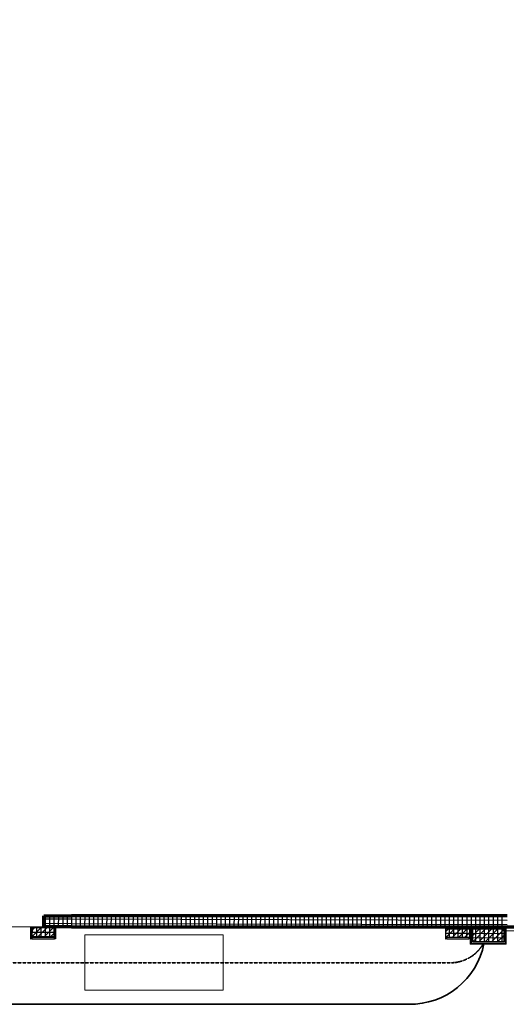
# Model space of a CAD drawing. Header units: millimetres. Extents: x 98667 to 994031, y -2704 to 533009.
# Tile 62 of 153: x 428511 to 437308, y 165598 to 183397. Entities that reach past the tile are written whole.
import ezdxf

# ---------------------------------------------------------------- set-up
doc = ezdxf.new("R2010")
doc.units = ezdxf.units.MM
doc.linetypes.add('DASHEDX2', pattern=[38.1, 25.4, -12.7])
doc.linetypes.add('HIDDEN', pattern=[0.375, 0.25, -0.125])
doc.layers.add('0_AIRLINE OFFICE', color=7, linetype='Continuous', lineweight=0, true_color=0x00c8fa)
for name, color, linetype, lineweight in [('A-FLOR-BELW', 2, 'DASHEDX2', 25), ('A-FLOR-PATT', 5, 'Continuous', 15), ('A-WALL-FNSH', 1, 'Continuous', 15), ('A-WALL-FULL', 6, 'Continuous', 70), ('A-WALL-PATT', 5, 'Continuous', 15), ('TDS - Facia line', 1, 'Continuous', 35)]:
    doc.layers.add(name, color=color, linetype=linetype, lineweight=lineweight)
doc.layers.add('A-WALL-PATT-50', color=5, linetype='Continuous')

msp = doc.modelspace()

# ---------------------------------------------------------------- linework, layer by layer
at = {"layer": '0_AIRLINE OFFICE', "color": 251}
for p, q in [((432190, 166852), (429690, 166852)), ((429690, 166852), (429690, 165852)), ((432190, 165852), (432190, 166852)), ((429690, 165852), (432190, 165852))]:
    msp.add_line(p, q, dxfattribs=at)
at = {"layer": 'A-FLOR-BELW', "color": 251, "linetype": 'ByBlock'}
for p, q in [((428718, 166984), (428708, 166984)), ((428708, 166984), (428708, 166784)), ((428718, 166984), (428948, 166984, 0)), ((428718, 166784), (428718, 166984)), ((429148, 166784), (429148, 166984)), ((429148, 166984), (429158, 166984)), ((429158, 166984), (429158, 166784)), ((436218, 166984, 0), (436208, 166984, 0)), ((436208, 166984, 0), (436208, 166784, 0)), ((436218, 166784, 0), (436218, 166984, 0)), ((436648, 166784, 0), (436648, 166984, 0)), ((436648, 166984, 0), (436658, 166984, 0)), ((436658, 166984, 0), (436658, 166784, 0)), ((436703, 166984, 0), (437263, 166984, 0)), ((436703, 166729, 0), (436703, 166984, 0)), ((437263, 166984, 0), (437263, 166729, 0)), ((428708, 166784), (428718, 166784)), ((429148, 166804), (428718, 166804)), ((428718, 166804), (428718, 166794)), ((428718, 166794), (428728, 166794)), ((428728, 166794), (428728, 166784)), ((428728, 166784), (429138, 166784)), ((429138, 166784), (429138, 166794)), ((429138, 166794), (429148, 166794)), ((429148, 166794), (429148, 166804)), ((429158, 166784), (429148, 166784)), ((436208, 166784, 0), (436218, 166784, 0)), ((436648, 166804, 0), (436218, 166804, 0)), ((436218, 166804, 0), (436218, 166794, 0)), ((436218, 166794, 0), (436228, 166794, 0)), ((436228, 166794, 0), (436228, 166784, 0)), ((436228, 166784, 0), (436638, 166784, 0)), ((436638, 166784, 0), (436638, 166794, 0)), ((436638, 166794, 0), (436648, 166794, 0)), ((436648, 166794, 0), (436648, 166804, 0)), ((436658, 166784, 0), (436648, 166784, 0)), ((437263, 166729, 0), (436703, 166729, 0))]:
    msp.add_line(p, q, dxfattribs=at)
at = {"layer": 'A-FLOR-PATT', "color": 251}
msp.add_line((429447, 166999), (416381, 167019), dxfattribs=at)
msp.add_arc((396179, 196280), 33102, 305.9717, 353.2818, dxfattribs=at)
at = {"layer": 'A-WALL-FNSH', "color": 251, "linetype": 'ByBlock'}
for p, q in [((428946, 166984, 0), (437308, 166984, 0)), ((428948, 166999, 0), (428948, 166984, 0)), ((436658, 166684, 0), (436658, 166984, 0)), ((436658, 166984, 0), (436678, 166984, 0)), ((436678, 166984, 0), (436678, 166704, 0)), ((437288, 166704, 0), (437288, 166984, 0)), ((437288, 166984, 0), (437308, 166984, 0)), ((437308, 166984, 0), (437308, 166684, 0)), ((437308, 166929, 0), (437687, 166929, 0)), ((437308, 166684, 0), (436658, 166684, 0)), ((436678, 166704, 0), (437288, 166704, 0))]:
    msp.add_line(p, q, dxfattribs=at)
at = {"layer": 'A-WALL-FULL', "color": 251}
for p, q in [((428948, 167199, 0), (429448, 167199, 0)), ((428948, 166999, 0), (428948, 167199, 0)), ((437324, 167199, 0), (429448, 167199, 0)), ((429448, 166999, 0), (428948, 166999, 0)), ((429448, 166999, 0), (437687, 166999, 0))]:
    msp.add_line(p, q, dxfattribs=at)
at = {"layer": 'A-WALL-PATT', "color": 251, "linetype": 'Continuous'}
for p, q in [((428978, 166999), (428978, 167199)), ((429137, 166999), (429137, 167199)), ((429295, 166999), (429296, 167199)), ((429454, 166999), (429455, 167199)), ((429613, 166999), (429613, 167199)), ((429772, 166999), (429772, 167199)), ((429930, 166999), (429931, 167199)), ((430089, 166999), (430090, 167199)), ((430248, 166999), (430248, 167199)), ((430407, 166999), (430407, 167199)), ((430565, 166999), (430566, 167199)), ((430724, 166999), (430725, 167199)), ((430883, 166999), (430883, 167199)), ((431042, 166999), (431042, 167199)), ((431200, 166999), (431201, 167199)), ((431359, 166999), (431360, 167199)), ((431518, 166999), (431518, 167199)), ((431677, 166999), (431677, 167199)), ((431835, 166999), (431836, 167199)), ((431994, 166999), (431995, 167199)), ((432153, 166999), (432153, 167199)), ((432312, 166999), (432312, 167199)), ((432470, 166999), (432471, 167199)), ((432629, 166999), (432630, 167199)), ((432788, 166999), (432788, 167199)), ((432947, 166999), (432947, 167199)), ((433105, 166999), (433106, 167199)), ((433264, 166999), (433265, 167199)), ((433423, 166999), (433423, 167199)), ((433582, 166999), (433582, 167199)), ((433740, 166999), (433741, 167199)), ((433899, 166999), (433900, 167199)), ((434058, 166999), (434058, 167199)), ((434217, 166999), (434217, 167199)), ((434375, 166999), (434376, 167199)), ((434534, 166999), (434535, 167199)), ((434693, 166999), (434693, 167199)), ((434852, 166999), (434852, 167199)), ((435010, 166999), (435011, 167199)), ((435169, 166999), (435170, 167199)), ((437324, 167193), (435173, 167199)), ((435328, 166999), (435328, 167199)), ((435487, 166999), (435487, 167199)), ((435645, 166999), (435646, 167199)), ((435804, 166999), (435805, 167199)), ((435963, 166999), (435963, 167199)), ((436122, 166999), (436122, 167199)), ((436280, 166999), (436281, 167199)), ((436439, 166999), (436440, 167199)), ((436598, 166999), (436598, 167199)), ((436757, 166999), (436757, 167199)), ((436915, 166999), (436916, 167199)), ((437074, 166999), (437075, 167199)), ((437233, 166999), (437233, 167199)), ((428718, 166916, 0), (428785, 166984, 0)), ((428718, 166804, 0), (428897, 166984, 0)), ((428829, 166804, 0), (429009, 166984, 0)), ((428942, 166804, 0), (429122, 166984, 0)), ((429448, 167056), (428948, 167057)), ((437324, 167034), (429448, 167056)), ((436218, 166916), (436285, 166984)), ((436218, 166804), (436397, 166984)), ((436329, 166804), (436509, 166984)), ((436442, 166804), (436622, 166984)), ((436658, 166964, 0), (436661, 166962, 0)), ((436659, 166964, 0), (436663, 166965, 0)), ((436661, 166962, 0), (436662, 166966, 0)), ((436703, 166954), (436732, 166984)), ((436703, 166842), (436845, 166984)), ((436703, 166729), (436957, 166984)), ((436814, 166729), (437069, 166984)), ((436926, 166729), (437181, 166984)), ((437039, 166729), (437263, 166953)), ((437288, 166978, 0), (437288, 166978, 0)), ((429054, 166804, 0), (429148, 166897, 0)), ((436554, 166804), (436648, 166897)), ((436658, 166918, 0), (436663, 166923, 0)), ((436658, 166919, 0), (436663, 166919, 0)), ((436663, 166918, 0), (436663, 166924, 0)), ((436666, 166940, 0), (436665, 166944, 0)), ((436665, 166938, 0), (436668, 166942, 0)), ((436665, 166938, 0), (436668, 166938, 0)), ((436665, 166847, 0), (436668, 166845, 0)), ((436666, 166846, 0), (436671, 166851, 0)), ((436666, 166846, 0), (436670, 166848, 0)), ((436666, 166847, 0), (436671, 166846, 0)), ((436668, 166844, 0), (436669, 166848, 0)), ((436672, 166846, 0), (436671, 166852, 0)), ((436673, 166890, 0), (436676, 166894, 0)), ((436673, 166891, 0), (436677, 166890, 0)), ((436675, 166892, 0), (436674, 166896, 0)), ((436674, 166775, 0), (436678, 166774, 0)), ((436675, 166773, 0), (436678, 166777, 0)), ((437151, 166729), (437263, 166840)), ((437293, 166930, 0), (437296, 166934, 0)), ((437293, 166930, 0), (437297, 166930, 0)), ((437295, 166932, 0), (437294, 166936, 0)), ((437297, 166928, 0), (437302, 166930, 0)), ((437297, 166929, 0), (437300, 166927, 0)), ((437300, 166926, 0), (437301, 166930, 0)), ((437302, 166882, 0), (437305, 166886, 0)), ((437302, 166883, 0), (437306, 166882, 0)), ((437304, 166884, 0), (437303, 166888, 0)), ((437304, 166810, 0), (437308, 166812, 0)), ((437304, 166811, 0), (437307, 166809, 0)), ((437307, 166809, 0), (437308, 166812, 0)), ((436658, 166751, 0), (436658, 166751, 0)), ((436660, 166684, 0), (436661, 166685, 0)), ((436661, 166684, 0), (436662, 166684, 0)), ((436663, 166703, 0), (436666, 166707, 0)), ((436663, 166704, 0), (436667, 166703, 0)), ((436665, 166705, 0), (436664, 166709, 0)), ((436672, 166729, 0), (436675, 166727, 0)), ((436673, 166728, 0), (436677, 166730, 0)), ((436675, 166727, 0), (436676, 166731, 0)), ((436682, 166702, 0), (436688, 166701, 0)), ((436683, 166701, 0), (436686, 166704, 0)), ((436689, 166701, 0), (436688, 166704, 0)), ((436709, 166699, 0), (436712, 166703, 0)), ((436709, 166700, 0), (436712, 166699, 0)), ((436710, 166701, 0), (436710, 166704, 0)), ((436710, 166703, 0), (436713, 166704, 0)), ((436710, 166703, 0), (436713, 166701, 0)), ((436713, 166701, 0), (436714, 166704, 0)), ((436750, 166692, 0), (436756, 166691, 0)), ((436751, 166691, 0), (436756, 166696, 0)), ((436754, 166695, 0), (436757, 166699, 0)), ((436754, 166696, 0), (436758, 166695, 0)), ((436756, 166697, 0), (436755, 166701, 0)), ((436756, 166690, 0), (436756, 166696, 0)), ((436801, 166693, 0), (436800, 166697, 0)), ((436800, 166691, 0), (436803, 166695, 0)), ((436800, 166692, 0), (436803, 166691, 0)), ((436801, 166698, 0), (436804, 166696, 0)), ((436802, 166698, 0), (436806, 166699, 0)), ((436804, 166696, 0), (436805, 166700, 0)), ((436822, 166684, 0), (436824, 166685, 0)), ((436824, 166684, 0), (436823, 166686, 0)), ((436845, 166687, 0), (436848, 166691, 0)), ((436845, 166688, 0), (436849, 166687, 0)), ((436847, 166689, 0), (436846, 166693, 0)), ((436891, 166684, 0), (436894, 166687, 0)), ((436892, 166693, 0), (436896, 166691, 0)), ((436892, 166685, 0), (436892, 166689, 0)), ((436893, 166692, 0), (436897, 166694, 0)), ((436895, 166691, 0), (436897, 166695, 0)), ((436937, 166684, 0), (436937, 166685, 0)), ((436984, 166687, 0), (436989, 166689, 0)), ((436984, 166688, 0), (436987, 166686, 0)), ((436987, 166686, 0), (436988, 166690, 0)), ((437079, 166684, 0), (437079, 166685, 0)), ((437079, 166684, 0), (437080, 166684, 0)), ((437128, 166704, 0), (437131, 166701, 0)), ((437129, 166703, 0), (437131, 166704, 0)), ((437131, 166701, 0), (437132, 166704, 0)), ((437148, 166701, 0), (437154, 166700, 0)), ((437149, 166700, 0), (437153, 166704, 0)), ((437155, 166700, 0), (437154, 166704, 0)), ((437201, 166703, 0), (437201, 166704, 0)), ((437201, 166703, 0), (437205, 166703, 0)), ((437216, 166691, 0), (437222, 166690, 0)), ((437217, 166689, 0), (437222, 166695, 0)), ((437220, 166698, 0), (437225, 166699, 0)), ((437220, 166698, 0), (437223, 166696, 0)), ((437222, 166696, 0), (437224, 166700, 0)), ((437222, 166689, 0), (437222, 166695, 0)), ((437246, 166699, 0), (437249, 166703, 0)), ((437246, 166699, 0), (437250, 166699, 0)), ((437248, 166701, 0), (437247, 166704, 0)), ((437288, 166765, 0), (437292, 166763, 0)), ((437289, 166764, 0), (437293, 166766, 0)), ((437289, 166684, 0), (437289, 166685, 0)), ((437289, 166684, 0), (437289, 166684, 0)), ((437291, 166763, 0), (437293, 166767, 0)), ((437292, 166695, 0), (437295, 166699, 0)), ((437292, 166695, 0), (437296, 166695, 0)), ((437293, 166697, 0), (437293, 166701, 0))]:
    msp.add_line(p, q, dxfattribs=at)
at = {"layer": 'A-WALL-PATT-50', "color": 251, "linetype": 'Continuous'}
for p, q in [((429448, 167135), (428948, 167136)), ((428978, 166999), (428978, 167199)), ((429057, 166999), (429058, 167199)), ((429137, 166999), (429137, 167199)), ((429216, 166999), (429217, 167199)), ((429295, 166999), (429296, 167199)), ((429375, 166999), (429375, 167199)), ((437324, 167113), (429448, 167135)), ((429454, 166999), (429455, 167199)), ((429533, 166999), (429534, 167199)), ((429613, 166999), (429613, 167199)), ((429692, 166999), (429693, 167199)), ((429772, 166999), (429772, 167199)), ((429851, 166999), (429852, 167199)), ((429930, 166999), (429931, 167199)), ((430010, 166999), (430010, 167199)), ((430089, 166999), (430090, 167199)), ((430168, 166999), (430169, 167199)), ((430248, 166999), (430248, 167199)), ((430327, 166999), (430328, 167199)), ((430407, 166999), (430407, 167199)), ((430486, 166999), (430487, 167199)), ((430565, 166999), (430566, 167199)), ((430645, 166999), (430645, 167199)), ((430724, 166999), (430725, 167199)), ((430803, 166999), (430804, 167199)), ((430883, 166999), (430883, 167199)), ((430962, 166999), (430963, 167199)), ((431042, 166999), (431042, 167199)), ((431121, 166999), (431122, 167199)), ((431200, 166999), (431201, 167199)), ((431280, 166999), (431280, 167199)), ((431359, 166999), (431360, 167199)), ((431438, 166999), (431439, 167199)), ((431518, 166999), (431518, 167199)), ((431597, 166999), (431598, 167199)), ((431677, 166999), (431677, 167199)), ((431756, 166999), (431757, 167199)), ((431835, 166999), (431836, 167199)), ((431915, 166999), (431915, 167199)), ((431994, 166999), (431995, 167199)), ((432073, 166999), (432074, 167199)), ((432153, 166999), (432153, 167199)), ((432232, 166999), (432233, 167199)), ((432312, 166999), (432312, 167199)), ((432391, 166999), (432392, 167199)), ((432470, 166999), (432471, 167199)), ((432550, 166999), (432550, 167199)), ((432629, 166999), (432630, 167199)), ((432708, 166999), (432709, 167199)), ((432788, 166999), (432788, 167199)), ((432867, 166999), (432868, 167199)), ((432947, 166999), (432947, 167199)), ((433026, 166999), (433027, 167199)), ((433105, 166999), (433106, 167199)), ((433185, 166999), (433185, 167199)), ((433264, 166999), (433265, 167199)), ((433343, 166999), (433344, 167199)), ((433423, 166999), (433423, 167199)), ((433502, 166999), (433503, 167199)), ((433582, 166999), (433582, 167199)), ((433661, 166999), (433662, 167199)), ((433740, 166999), (433741, 167199)), ((433820, 166999), (433820, 167199)), ((433899, 166999), (433900, 167199)), ((433978, 166999), (433979, 167199)), ((434058, 166999), (434058, 167199)), ((434137, 166999), (434138, 167199)), ((434217, 166999), (434217, 167199)), ((434296, 166999), (434297, 167199)), ((434375, 166999), (434376, 167199)), ((434455, 166999), (434455, 167199)), ((434534, 166999), (434535, 167199)), ((434613, 166999), (434614, 167199)), ((434693, 166999), (434693, 167199)), ((434772, 166999), (434773, 167199)), ((434852, 166999), (434852, 167199)), ((434931, 166999), (434932, 167199)), ((435010, 166999), (435011, 167199)), ((435090, 166999), (435090, 167199)), ((435169, 166999), (435170, 167199)), ((437324, 167193), (435173, 167199)), ((435248, 166999), (435249, 167199)), ((435328, 166999), (435328, 167199)), ((435407, 166999), (435408, 167199)), ((435487, 166999), (435487, 167199)), ((435566, 166999), (435567, 167199)), ((435645, 166999), (435646, 167199)), ((435725, 166999), (435725, 167199)), ((435804, 166999), (435805, 167199)), ((435884, 166999), (435884, 167199)), ((435963, 166999), (435963, 167199)), ((436042, 166999), (436043, 167199)), ((436122, 166999), (436122, 167199)), ((436201, 166999), (436202, 167199)), ((436280, 166999), (436281, 167199)), ((436360, 166999), (436360, 167199)), ((436439, 166999), (436440, 167199)), ((436519, 166999), (436519, 167199)), ((436598, 166999), (436598, 167199)), ((436677, 166999), (436678, 167199)), ((436757, 166999), (436757, 167199)), ((436836, 166999), (436837, 167199)), ((436915, 166999), (436916, 167199)), ((436995, 166999), (436995, 167199)), ((437074, 166999), (437075, 167199)), ((437154, 166999), (437154, 167199)), ((437233, 166999), (437233, 167199)), ((429148, 166977, 0), (428718, 166978, 0)), ((428739, 166804, 0), (428740, 166984, 0)), ((428819, 166804, 0), (428819, 166984, 0)), ((428898, 166804, 0), (428898, 166984, 0)), ((429448, 167056), (428948, 167057)), ((428977, 166804, 0), (428978, 166984, 0)), ((429057, 166804, 0), (429057, 166984, 0)), ((429136, 166804, 0), (429137, 166984, 0)), ((437324, 167034), (429448, 167056)), ((436648, 166956), (436218, 166958)), ((436280, 166804), (436280, 166984)), ((436359, 166804), (436360, 166984)), ((436439, 166804), (436439, 166984)), ((436518, 166804), (436518, 166984)), ((436597, 166804), (436598, 166984)), ((436678, 166956, 0), (436658, 166956, 0)), ((436676, 166684, 0), (436677, 166984, 0)), ((437263, 166955), (436703, 166956)), ((436756, 166729), (436757, 166984)), ((436835, 166729), (436836, 166984)), ((436915, 166729), (436915, 166984)), ((436994, 166729), (436995, 166984)), ((437073, 166729), (437074, 166984)), ((437153, 166729), (437153, 166984)), ((437232, 166729), (437233, 166984)), ((437308, 166955, 0), (437288, 166955, 0)), ((429148, 166898, 0), (428718, 166899, 0)), ((429148, 166818, 0), (428718, 166820, 0)), ((436648, 166877), (436218, 166878)), ((436678, 166877, 0), (436658, 166877, 0)), ((436678, 166798, 0), (436658, 166798, 0)), ((437263, 166875), (436703, 166877)), ((437263, 166796), (436703, 166798)), ((437308, 166875, 0), (437288, 166875, 0)), ((437308, 166796, 0), (437288, 166796, 0)), ((436678, 166718, 0), (436658, 166718, 0)), ((436756, 166684, 0), (436756, 166704, 0)), ((436835, 166684, 0), (436835, 166704, 0)), ((436915, 166684, 0), (436915, 166704, 0)), ((436994, 166684, 0), (436994, 166704, 0)), ((437073, 166684, 0), (437073, 166704, 0)), ((437153, 166684, 0), (437153, 166704, 0)), ((437232, 166684, 0), (437232, 166704, 0)), ((437308, 166717, 0), (437288, 166717, 0))]:
    msp.add_line(p, q, dxfattribs=at)
at = {"layer": 'TDS - Facia line', "color": 251, "linetype": 'HIDDEN'}
msp.add_line((416380, 166349), (436295, 166349), dxfattribs=at)
at = {"layer": 'TDS - Facia line', "color": 251, "linetype": 'ByBlock'}
for p, q in [((416380, 165599), (435559, 165599)), ((435559, 165599), (435545, 165599))]:
    msp.add_line(p, q, dxfattribs=at)
msp.add_arc((435571, 166957), 1358, 268.8977, 349.0484, dxfattribs=at)
at = {"layer": 'TDS - Facia line', "color": 251, "linetype": 'HIDDEN'}
msp.add_arc((436301, 167027), 678, 269.5018, 331.0689, dxfattribs=at)

doc.saveas('drawing.dxf')
